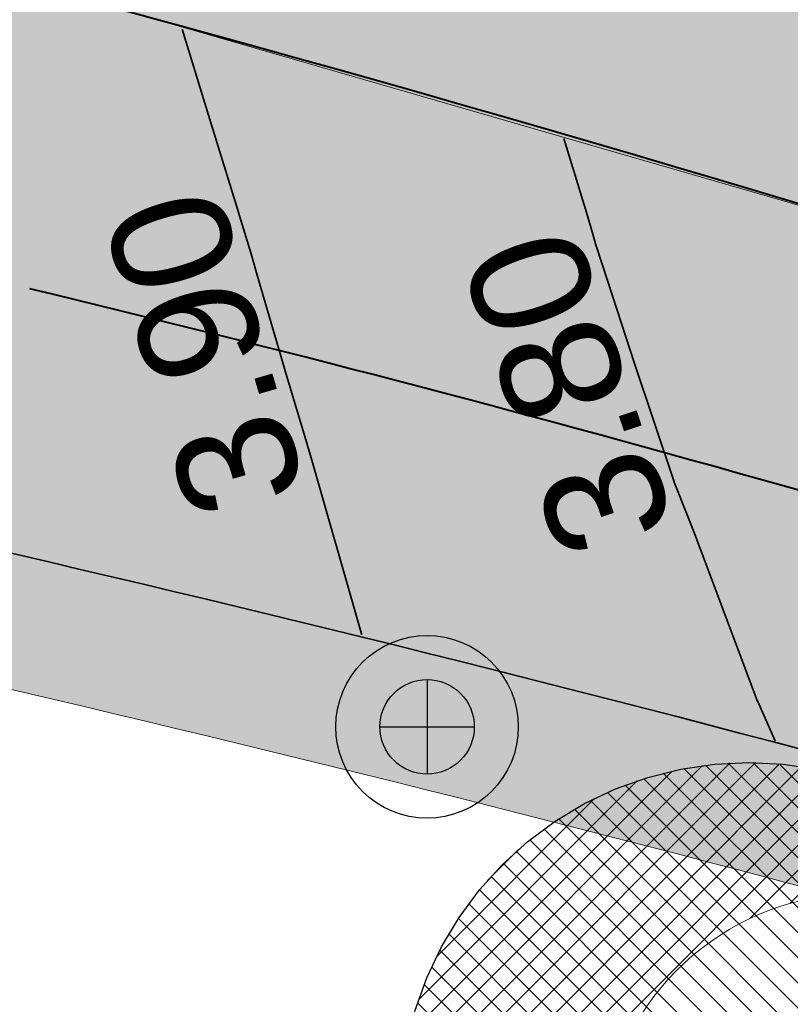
# Model space of a CAD drawing. Header units: metres. Extents: x 538891 to 1080079, y 6588829 to 13178720.
# Tile 114 of 256: x 539311.52 to 539317.33, y 6589445.52 to 6589452.94. Entities that reach past the tile are written whole.
import ezdxf

# ---------------------------------------------------------------- set-up
doc = ezdxf.new("R2010")
doc.units = ezdxf.units.M
doc.header["$LTSCALE"] = 0.4
doc.layers.add('KOLDE PST', color=7, linetype='Continuous')
doc.styles.add('Swis721 Lt BT', font='swissl.ttf')

# ---------------------------------------------------------------- blocks, each defined once
blk = doc.blocks.new('#9_019061_PP_TL (2D)')
at = {"linetype": 'Continuous', "lineweight": 0, "true_color": 0xffdf7f}
h = blk.add_hatch(color=41, dxfattribs=at)
edge = h.paths.add_edge_path()
edge.add_arc((539039.4154101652, 6589463.244350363), 48.29997429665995, 66.57314219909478, 76.14185816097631, ccw=False)
edge.add_line((539058.6184198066, 6589507.562878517), (539066.0345749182, 6589504.349493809))
edge.add_arc((539086.589352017, 6589551.787756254), 51.69997684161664, 246.5731409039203, 263.6668443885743)
edge.add_line((539080.8863548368, 6589500.403289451), (539120.7231832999, 6589495.981924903))
edge.add_arc((539112.6374951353, 6589423.129258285), 73.29999581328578, 66.82796386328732, 83.66684102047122, ccw=False)
edge.add_line((539141.4805500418, 6589490.515960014), (539168.781217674, 6589478.830647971))
edge.add_arc((539204.8645496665, 6589563.132979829), 91.70000002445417, 246.827964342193, 267.830195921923)
edge.add_line((539201.3926800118, 6589471.498727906), (539210.4155722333, 6589471.156865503))
edge.add_arc((539208.5868775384, 6589422.891496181), 48.29999999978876, 71.30953512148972, 87.83019592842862, ccw=False)
edge.add_line((539224.0648710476, 6589468.644329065), (539232.0216122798, 6589465.952596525))
edge.add_arc((539222.407951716, 6589437.534687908), 29.99999999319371, 32.623453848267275, 71.30953511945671, ccw=False)
edge.add_line((539247.6749051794, 6589453.708155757), (539249.0157836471, 6589451.613372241))
edge.add_line((539249.0157836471, 6589451.613372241), (539252.5125743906, 6589453.823353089))
edge.add_line((539252.5125743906, 6589453.823353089), (539252.222101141, 6589454.28296077))
edge.add_arc((539255.6034059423, 6589456.419959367), 3.999998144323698, 78.34070675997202, 212.2930555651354, ccw=False)
edge.add_line((539256.4117717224, 6589460.337424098), (539306.7314928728, 6589449.954046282))
edge.add_arc((539266.3134001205, 6589254.080679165), 199.9999954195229, 69.38189835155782, 78.34076937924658, ccw=False)
edge.add_arc((539390.1600926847, 6589583.253643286), 151.6999385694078, 249.3818962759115, 260.1262747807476)
edge.add_line((539364.146992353, 6589433.800674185), (539400.3056453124, 6589427.507063))
edge.add_arc((539374.8755807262, 6589281.403813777), 148.2998571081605, 76.54589760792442, 80.12627433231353, ccw=False)
edge.add_line((539409.3799683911, 6589425.633820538), (539415.6764660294, 6589424.127498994))
edge.add_line((539415.6764660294, 6589424.127498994), (539461.9164176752, 6589412.655971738))
edge.add_line((539461.9164176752, 6589412.655971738), (539501.0212698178, 6589403.156877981))
edge.add_arc((539453.8114742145, 6589208.80864604), 200.0000001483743, 68.66850267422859, 76.34653551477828, ccw=False)
edge.add_line((539526.5641454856, 6589395.106925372), (539542.9704975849, 6589388.699963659))
edge.add_arc((539635.0753794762, 6589624.553585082), 253.2000000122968, 248.6685026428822, 261.8880643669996)
edge.add_arc((539543.2849724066, 6588980.562303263), 397.2999999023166, 71.92422893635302, 81.88806437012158, ccw=False)
edge.add_arc((539703.1845637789, 6589464.417768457), 112.3042545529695, 250.96499781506, 252.4606867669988)
edge.add_arc((539871.3742939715, 6589937.521631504), 614.357186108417, 250.8007736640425, 252.2964588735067)
edge.add_line((539684.5532260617, 6589352.258749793), (539685.5730097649, 6589355.293153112))
edge.add_arc((539758.7057676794, 6589594.356928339), 249.9997778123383, 250.6606811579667, 252.9904383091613, ccw=False)
edge.add_arc((539543.2849724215, 6588980.562303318), 400.4999998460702, 70.66068219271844, 78.54997938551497)
edge.add_arc((539623.1864813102, 6589375.051845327), 2.00000000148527, 166.3465355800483, 258.5499793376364, ccw=False)
edge.add_line((539621.2429989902, 6589375.523943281), (539622.1456133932, 6589379.239729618))
edge.add_line((539622.1456133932, 6589379.239729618), (539618.2586487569, 6589380.18392553))
edge.add_line((539618.2586487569, 6589380.18392553), (539617.2645513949, 6589376.091531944))
edge.add_arc((539615.3210694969, 6589376.563629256), 1.999999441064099, 259.6901167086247, 346.3465505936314, ccw=False)
edge.add_arc((539543.2849725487, 6588980.562304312), 400.499998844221, 79.69013183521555, 81.88806437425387)
edge.add_arc((539635.0753794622, 6589624.553585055), 249.9999999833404, 248.668502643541, 261.88806437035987, ccw=False)
edge.add_line((539544.134540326, 6589391.680736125), (539527.7281882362, 6589398.087697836))
edge.add_arc((539453.8114743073, 6589208.808646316), 203.1999998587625, 68.66850266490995, 76.34653552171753)
edge.add_line((539501.7766265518, 6589406.266449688), (539462.6793608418, 6589415.763700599))
edge.add_line((539462.6793608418, 6589415.763700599), (539428.9086092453, 6589424.141782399))
edge.add_arc((539429.3901842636, 6589426.08293785), 1.999999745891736, 166.0669591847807, 256.06697375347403, ccw=False)
edge.add_line((539427.4490289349, 6589426.564513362), (539427.4851470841, 6589426.710100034))
edge.add_line((539427.4851470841, 6589426.710100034), (539423.6028358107, 6589427.673250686))
edge.add_line((539423.6028358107, 6589427.673250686), (539423.5765020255, 6589427.567103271))
edge.add_arc((539421.635346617, 6589428.048678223), 1.999999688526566, 256.5458904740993, 346.0669753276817, ccw=False)
edge.add_line((539421.170013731, 6589426.103565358), (539410.1245006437, 6589428.746001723))
edge.add_arc((539374.8755813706, 6589281.403816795), 151.4998540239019, 76.54589761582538, 80.12627434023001)
edge.add_line((539400.8543728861, 6589430.659664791), (539364.6957199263, 6589436.953275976))
edge.add_arc((539390.160108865, 6589583.253702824), 148.4999999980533, 248.6969164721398, 260.12627261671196, ccw=False)
edge.add_line((539336.2098552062, 6589444.900458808), (539332.5649809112, 6589446.321761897))
edge.add_arc((539259.5728721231, 6589259.245281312), 200.8119954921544, 68.68563534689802, 74.77494262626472)
edge.add_arc((539312.8319477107, 6589454.93936929), 1.999999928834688, 166.0669644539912, 254.8231364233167, ccw=False)
edge.add_line((539310.8907921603, 6589455.420944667), (539310.9409658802, 6589455.623187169))
edge.add_line((539310.9409658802, 6589455.623187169), (539305.9872836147, 6589456.852130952))
edge.add_line((539305.9872836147, 6589456.852130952), (539305.9427732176, 6589456.672716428))
edge.add_arc((539304.0016178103, 6589457.154291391), 1.999999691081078, 258.3407607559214, 346.0669749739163, ccw=False)
edge.add_line((539303.5974366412, 6589455.195558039), (539232.7135843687, 6589469.822304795))
edge.add_arc((539252.9225889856, 6589567.758824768), 99.99982906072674, 252.9836061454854, 258.3407738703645, ccw=False)
edge.add_arc((539208.5868928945, 6589422.891557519), 51.49993684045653, 72.9836072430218, 78.65987112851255)
edge.add_arc((539219.1067407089, 6589475.347024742), 1.999999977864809, 165.7554892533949, 258.6598684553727, ccw=False)
edge.add_line((539217.1682317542, 6589475.839145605), (539217.8961277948, 6589478.706394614))
edge.add_line((539217.8961277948, 6589478.706394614), (539213.0431669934, 6589479.910350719))
edge.add_line((539213.0431669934, 6589479.910350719), (539212.0202843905, 6589475.881122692))
edge.add_arc((539210.0817755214, 6589476.373243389), 1.9999998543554, 267.8301925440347, 345.7554932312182, ccw=False)
edge.add_line((539210.0060530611, 6589474.374677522), (539201.5138357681, 6589474.696433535))
edge.add_arc((539204.8645496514, 6589563.132979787), 88.499999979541, 246.8279643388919, 267.83019593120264, ccw=False)
edge.add_line((539170.0403961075, 6589481.772495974), (539142.7397284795, 6589493.457808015))
edge.add_arc((539112.6374951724, 6589423.129258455), 76.49999564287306, 66.82796385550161, 83.66684101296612)
edge.add_line((539121.0761738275, 6589499.162396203), (539081.2393453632, 6589503.58376075))
edge.add_arc((539086.5893523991, 6589551.787757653), 48.49997827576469, 246.573140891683, 263.6668443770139, ccw=False)
edge.add_line((539067.30682455, 6589507.285712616), (539059.8906694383, 6589510.499097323))
edge.add_arc((539039.4154784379, 6589463.244549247), 51.49976466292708, 66.5731240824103, 76.14187874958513)
edge.add_line((539051.7506227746, 6589513.245248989), (539050.9841624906, 6589510.138395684))
at = {"color": 41, "linetype": 'Continuous', "lineweight": 9, "true_color": 0xffdf7f, "flags": 128}
for points in [[(539232.0216122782, 6589465.952596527, -0.1704215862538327), (539247.6749051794, 6589453.708155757), (539249.0157836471, 6589451.613372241), (539252.5125743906, 6589453.823353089), (539252.222101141, 6589454.28296077, -0.6615865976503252), (539256.4117717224, 6589460.337424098), (539306.7314928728, 6589449.954046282, -0.03911037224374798), (539336.7408711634, 6589441.27034098, 0.04691557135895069), (539364.146992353, 6589433.800674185), (539400.3056453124, 6589427.507063, -0.01562361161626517), (539409.3799683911, 6589425.633820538), (539415.6764660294, 6589424.127498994), (539461.9164176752, 6589412.655971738), (539501.0212698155, 6589403.156877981, -0.03351427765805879), (539526.5641454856, 6589395.106925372), (539542.9704975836, 6589388.69996366, 0.05774527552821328)], [(539544.134540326, 6589391.680736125), (539527.7281882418, 6589398.087697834, 0.03351427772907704), (539501.7766265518, 6589406.266449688), (539462.6793608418, 6589415.763700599), (539428.9086092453, 6589424.141782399, -0.4142136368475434), (539427.4490289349, 6589426.564513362), (539427.4851470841, 6589426.710100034), (539423.6028358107, 6589427.673250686), (539423.5765020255, 6589427.567103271, -0.4117674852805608), (539421.170013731, 6589426.103565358), (539410.1245006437, 6589428.746001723, 0.01562361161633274), (539400.8543728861, 6589430.659664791), (539364.6957199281, 6589436.953275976, -0.04991135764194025), (539336.2098552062, 6589444.900458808), (539332.5649809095, 6589446.321761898, 0.02657586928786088), (539312.3083487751, 6589453.00912478, -0.4078693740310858), (539310.8907921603, 6589455.420944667), (539310.9409658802, 6589455.623187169), (539305.9872836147, 6589456.852130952), (539305.9427732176, 6589456.672716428, -0.4026372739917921), (539303.5974366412, 6589455.195558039), (539232.7135843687, 6589469.822304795, -0.02337931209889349), (539223.6581072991, 6589472.136882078, 0.02477243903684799)]]:
    blk.add_lwpolyline(points, format="xyb", dxfattribs=at)
at = {"color": 5, "linetype": 'Continuous', "lineweight": 35, "true_color": 0x0000ff, "flags": 128}
blk.add_lwpolyline([(539400.3056453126, 6589427.507063), (539364.146992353, 6589433.800674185, -0.02830645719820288), (539347.432188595, 6589437.695416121), (539346.7280369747, 6589435.296630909), (539342.3586581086, 6589436.649946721), (539343.1336491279, 6589439.02679078, -0.01116853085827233), (539336.7397837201, 6589441.270750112, 0.03910894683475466), (539306.7314928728, 6589449.954046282), (539282.3134267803, 6589454.992667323), (539281.8082006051, 6589452.544250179), (539277.4010497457, 6589453.453657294), (539277.9062759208, 6589455.902074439), (539256.4117717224, 6589460.337424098, 0.6615865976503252), (539252.222101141, 6589454.28296077), (539252.5125743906, 6589453.823353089)], format="xyb", dxfattribs=at)
at = {"color": 5, "linetype": 'Continuous', "lineweight": 40, "true_color": 0x0000ff, "flags": 128}
blk.add_lwpolyline([(539312.3083487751, 6589453.00912478, -0.02649939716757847), (539332.5079277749, 6589446.344009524), (539336.209855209, 6589444.900458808, 0.04991135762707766), (539364.6957199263, 6589436.953275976), (539400.8543728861, 6589430.659664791, -0.01562361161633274), (539410.1245006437, 6589428.746001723), (539421.170013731, 6589426.103565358, 0.4117674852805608), (539423.5765020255, 6589427.567103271), (539423.6028358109, 6589427.673250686)], format="xyb", dxfattribs=at)
at = {"color": 5, "linetype": 'Continuous', "lineweight": 35, "true_color": 0x0000ff, "flags": 128}
for points in [[(539314.1023724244, 6589448.303816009), (539314.1007174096, 6589448.309624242), (539314.10050733, 6589448.31036151), (539314.1004255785, 6589448.310648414), (539313.7164549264, 6589449.653432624), (539313.71631664, 6589449.653916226), (539313.6922130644, 6589449.738208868), (539313.6915807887, 6589449.740304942), (539313.5382706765, 6589450.248547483), (539313.3153620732, 6589451.013589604), (539313.3152879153, 6589451.01384412), (539313.2689447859, 6589451.172897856), (539313.268815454, 6589451.17331898), (539313.1705746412, 6589451.493206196), (539313.1703878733, 6589451.493814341), (539312.957921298, 6589452.185638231), (539312.9577668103, 6589452.186139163), (539312.748548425, 6589452.864537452)], [(539315.626983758, 6589452.042692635), (539315.7893601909, 6589451.510138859), (539315.7894693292, 6589451.509780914), (539315.8288392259, 6589451.374565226), (539315.8288708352, 6589451.374456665), (539315.8679603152, 6589451.240204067), (539315.9578376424, 6589450.965007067), (539315.9579364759, 6589450.964704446), (539316.1594916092, 6589450.34755917), (539316.4581853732, 6589449.456141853), (539316.4589042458, 6589449.453996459), (539316.5599911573, 6589449.196058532), (539316.5603826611, 6589449.195059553), (539316.6285304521, 6589449.021170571), (539316.6288527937, 6589449.02034807), (539316.661342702, 6589448.93364217), (539316.6615188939, 6589448.933171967), (539317.0755333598, 6589447.828290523), (539317.0848931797, 6589447.807146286), (539317.0852325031, 6589447.806379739), (539317.2182802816, 6589447.505819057)]]:
    blk.add_lwpolyline(points, dxfattribs=at)
at = {"color": 5, "true_color": 0x0000ff, "char_height": 0.9000000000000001, "attachment_point": 8, "line_spacing_factor": 1.004016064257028, "style": 'Swis721 Lt BT'}
for s, insert, rotation in [('3.90', (539313.3608244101, 6589450.553700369), 106.24441964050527), ('3.80', (539316.0946917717, 6589450.27341206), 108.5248347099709)]:
    blk.add_mtext(s, dxfattribs=dict(at, insert=insert, rotation=rotation))
blk = doc.blocks.new('KOLDE PST TL')
at = {"color": 7}
blk.add_blockref('#9_019061_PP_TL (2D)', (0, 0), dxfattribs=at)
blk = doc.blocks.new('#13_Kolde pst HP -xref$0$puu 26')
at = {"linetype": 'Continuous', "lineweight": 5, "true_color": 0x5ec967}
h = blk.add_hatch(dxfattribs=at)
h.set_pattern_fill('#13_ANSI31', color=93, style=0, pattern_type=2)
h.set_pattern_definition([(135, (-218818.7906777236, -2639434.544310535), (-0.0942926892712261, -0.09429268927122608), [])])
edge = h.paths.add_edge_path()
edge.add_arc((547044.5836899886, 6598586.706567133), 3.570267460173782, -55.61859943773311, 39.17386661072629, ccw=False)
edge.add_line((547046.5998168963, 6598583.760036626), (547048.2952174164, 6598586.710216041))
edge.add_arc((547046.9766945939, 6598587.467941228), 1.520739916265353, 330.1149936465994, 450.0000107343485)
edge.add_arc((547046.976694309, 6598586.360776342), 2.627904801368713, 90, 180.0000000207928)
edge.add_arc((547046.976694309, 6598586.360776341), 2.627904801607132, 179.9999999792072, 270)
edge.add_arc((547046.976694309, 6598586.360776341), 2.627904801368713, 270, 360.0000000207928)
edge.add_line((547049.6045991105, 6598586.360776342), (547047.3514780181, 6598588.961818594))
at = {"linetype": 'Continuous', "lineweight": 5, "true_color": 0x00cc66}
h = blk.add_hatch(dxfattribs=at)
h.set_pattern_fill('#13_ANSI31_1', color=112, style=0, pattern_type=2)
h.set_pattern_definition([(45, (-218818.7906777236, -2639434.544310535), (-0.09429268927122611, 0.09429268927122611), [])])
edge = h.paths.add_edge_path()
edge.add_arc((547044.5836938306, 6598586.706569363), 3.570263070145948, 21.24914770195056, 39.17387791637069)
edge.add_arc((547046.9766943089, 6598586.360776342), 2.627904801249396, 81.8006951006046, 180.0000000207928)
edge.add_arc((547046.9766942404, 6598586.360776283), 2.627904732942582, 179.9999987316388, 261.754573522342)
edge.add_arc((547044.5836899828, 6598586.70656713), 3.570267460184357, 304.3814007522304, 315.4138937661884)
edge.add_arc((547047.8255859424, 6598586.037062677), 1.965322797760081, 168.331521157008, 249.1605476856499, ccw=False)
edge.add_arc((547047.8255861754, 6598586.037062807), 1.965323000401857, 87.50250971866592, 168.331526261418, ccw=False)
at = {"color": 114, "linetype": 'Continuous', "lineweight": 5, "true_color": 0x00994c}
for p, q in [((547046.976694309, 6598586.106909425), (547046.976694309, 6598586.614643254)), ((547046.7228273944, 6598586.360776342), (547047.2305612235, 6598586.360776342))]:
    blk.add_line(p, q, dxfattribs=at)
at = {"color": 13, "linetype": 'Continuous', "lineweight": 30, "true_color": 0xd8524f, "flags": 128}
blk.add_lwpolyline([(547049.6045991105, 6598586.360776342), (547049.5919450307, 6598586.103196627), (547049.5541046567, 6598585.848097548), (547049.4914424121, 6598585.597935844), (547049.4045617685, 6598585.355120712), (547049.2942994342, 6598585.121990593), (547049.1617172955, 6598584.900790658), (547049.0080921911, 6598584.693651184), (547048.8349036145, 6598584.502567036), (547048.6438194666, 6598584.329378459), (547048.436679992, 6598584.175753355), (547048.2154800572, 6598584.043171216), (547047.9823499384, 6598583.932908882), (547047.7395348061, 6598583.846028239), (547047.489373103, 6598583.783365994), (547047.2342740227, 6598583.74552562), (547046.976694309, 6598583.73287154), (547046.7191145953, 6598583.74552562), (547046.4640155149, 6598583.783365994), (547046.2138538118, 6598583.846028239), (547045.9710386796, 6598583.932908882), (547045.7379085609, 6598584.043171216), (547045.5167086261, 6598584.175753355), (547045.3095691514, 6598584.329378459), (547045.1184850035, 6598584.502567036), (547044.9452964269, 6598584.693651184), (547044.7916713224, 6598584.900790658), (547044.6590891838, 6598585.121990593), (547044.5488268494, 6598585.355120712), (547044.4619462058, 6598585.597935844), (547044.3992839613, 6598585.848097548), (547044.3614435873, 6598586.103196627), (547044.3487895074, 6598586.360776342), (547044.3614435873, 6598586.618356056), (547044.3992839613, 6598586.873455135), (547044.4619462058, 6598587.123616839), (547044.5488268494, 6598587.36643197), (547044.6590891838, 6598587.59956209), (547044.7916713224, 6598587.820762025), (547044.9452964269, 6598588.027901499), (547045.1184850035, 6598588.218985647), (547045.3095691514, 6598588.392174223), (547045.5167086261, 6598588.545799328), (547045.7379085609, 6598588.678381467), (547045.9710386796, 6598588.788643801), (547046.2138538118, 6598588.875524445), (547046.4640155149, 6598588.938186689), (547046.7191145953, 6598588.976027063), (547046.976694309, 6598588.988681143), (547047.2342740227, 6598588.976027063), (547047.489373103, 6598588.938186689), (547047.7395348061, 6598588.875524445), (547047.9823499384, 6598588.788643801), (547048.2154800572, 6598588.678381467), (547048.436679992, 6598588.545799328), (547048.6438194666, 6598588.392174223), (547048.8349036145, 6598588.218985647), (547049.0080921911, 6598588.027901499), (547049.1617172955, 6598587.820762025), (547049.2942994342, 6598587.59956209), (547049.4045617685, 6598587.36643197), (547049.4914424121, 6598587.123616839), (547049.5541046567, 6598586.873455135), (547049.5919450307, 6598586.618356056)], close=True, dxfattribs=at)
at = {"color": 112, "linetype": 'Continuous', "lineweight": 5, "true_color": 0x00cc66, "flags": 128}
for points in [[(547046.5998168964, 6598583.760036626, 0.2098046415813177), (547048.1172568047, 6598586.195964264, 0.2098046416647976), (547047.3514780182, 6598588.961818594)], [(547047.9112263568, 6598588.000519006, 0.3680721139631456), (547045.9008780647, 6598586.434546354, 0.3680721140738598), (547047.1264212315, 6598584.20030945)]]:
    blk.add_lwpolyline(points, format="xyb", dxfattribs=at)
blk = doc.blocks.new('#13_KOLDE TAIM (2D)')
at = {"linetype": 'Continuous', "lineweight": 0, "true_color": 0xc4f877}
blk.add_hatch(color=71, dxfattribs=at).paths.add_polyline_path([(539310.8453928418, 6589455.646897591), (539310.7391059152, 6589455.1425375), (539310.7853038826, 6589454.502135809), (539311.057021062, 6589453.870173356), (539311.5209651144, 6589453.372067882), (539312.0230819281, 6589453.093911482), (539318.2895437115, 6589451.280542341), (539323.5391855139, 6589449.597091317), (539332.5649809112, 6589446.321761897), (539339.0832647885, 6589443.814088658), (539344.9012207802, 6589441.818618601), (539346.154387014, 6589441.423711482), (539349.7804430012, 6589445.008778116), (539366.4261270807, 6589440.848165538), (539367.3117710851, 6589440.607791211), (539368.6181360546, 6589440.33045653), (539373.0490731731, 6589439.614343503), (539372.3967869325, 6589435.612863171), (539376.0539719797, 6589434.976310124), (539398.6341589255, 6589431.046105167), (539404.2662702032, 6589430.025461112), (539414.7151937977, 6589427.647762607), (539419.6281001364, 6589426.472439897), (539421.5791140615, 6589426.049469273), (539422.2013066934, 6589426.130427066), (539422.9551289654, 6589426.545956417), (539423.265717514, 6589426.89027884), (539423.602835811, 6589427.673250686), (539326.1531639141, 6589451.84923979)])
h = blk.add_hatch(color=71, dxfattribs=at)
edge = h.paths.add_edge_path()
edge.add_line((539342.3586581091, 6589436.649946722), (539343.1336491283, 6589439.02679078))
edge.add_arc((539390.1599609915, 6589583.253265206), 151.6995383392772, 249.3814537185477, 251.9409860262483, ccw=False)
edge.add_arc((539266.3134414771, 6589254.080822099), 199.9998470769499, 69.38222787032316, 78.3407727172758)
edge.add_line((539306.7314928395, 6589449.954046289), (539282.3134267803, 6589454.992667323))
edge.add_line((539282.3134267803, 6589454.992667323), (539281.8087504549, 6589452.54691485))
edge.add_line((539281.8087504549, 6589452.54691485), (539282.7875674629, 6589452.342159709))
edge.add_line((539282.7875674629, 6589452.342159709), (539283.0907031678, 6589453.811209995))
edge.add_line((539283.0907031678, 6589453.811209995), (539306.5294024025, 6589448.974679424))
edge.add_arc((539266.3134674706, 6589254.08091191), 198.9997538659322, 69.38222964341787, 78.34077482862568, ccw=False)
edge.add_arc((539390.1598592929, 6589583.252982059), 152.6992375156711, 249.3814520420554, 251.5657668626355)
edge.add_line((539341.8739300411, 6589438.389162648), (539341.4079203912, 6589436.959943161))
edge.add_line((539341.4079203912, 6589436.959943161), (539342.3586581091, 6589436.649946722))
at = {"color": 71, "linetype": 'Continuous', "lineweight": 5, "true_color": 0xc4f877, "flags": 128}
blk.add_lwpolyline([(539423.602835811, 6589427.673250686), (539326.1531639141, 6589451.84923979), (539310.8453928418, 6589455.646897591), (539310.7391059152, 6589455.1425375), (539310.7853038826, 6589454.502135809), (539311.057021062, 6589453.870173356), (539311.5209651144, 6589453.372067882), (539312.0230819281, 6589453.093911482), (539318.2895437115, 6589451.280542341), (539323.5391855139, 6589449.597091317), (539332.5649809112, 6589446.321761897), (539339.0832647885, 6589443.814088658), (539344.9012207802, 6589441.818618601), (539346.154387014, 6589441.423711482), (539349.7804430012, 6589445.008778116), (539366.4261270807, 6589440.848165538), (539367.3117710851, 6589440.607791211), (539368.6181360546, 6589440.33045653), (539373.0490731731, 6589439.614343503), (539372.3967869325, 6589435.612863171), (539376.0539719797, 6589434.976310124), (539398.6341589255, 6589431.046105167)], dxfattribs=at)
blk.add_lwpolyline([(539342.3586581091, 6589436.649946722), (539343.1336491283, 6589439.02679078, -0.01116853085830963), (539336.73978372, 6589441.270750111, 0.03910894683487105), (539306.7314928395, 6589449.954046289), (539282.3134267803, 6589454.992667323), (539281.8087504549, 6589452.54691485), (539282.7875674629, 6589452.342159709), (539283.0907031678, 6589453.811209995), (539306.5294024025, 6589448.974679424, -0.03910894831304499), (539336.3876391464, 6589440.334804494, 0.009531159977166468), (539341.8739300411, 6589438.389162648), (539341.4079203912, 6589436.959943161)], format="xyb", close=True, dxfattribs=at)
at = {"color": 92, "true_color": 0x00cc00}
blk.add_blockref('#13_Kolde pst HP -xref$0$puu 26', (-7729.954866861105, -9141.646222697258), dxfattribs=at)
blk = doc.blocks.new('Kolde pst Taim')
at = {"color": 13, "true_color": 0xff4646}
blk.add_blockref('#13_KOLDE TAIM (2D)', (0, 0), dxfattribs=at)
blk = doc.blocks.new('#15_Kolde pst ELV-3 (2D)')
at = {"color": 1, "linetype": 'Continuous', "lineweight": 25, "true_color": 0xff0000}
for p, q in [((539314.5956403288, 6589447.966499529), (539314.5956403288, 6589447.25465913)), ((539314.2397201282, 6589447.61057933), (539314.9515605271, 6589447.61057933))]:
    blk.add_line(p, q, dxfattribs=at)
at = {"color": 1, "linetype": 'Continuous', "lineweight": 25, "true_color": 0xff0000, "flags": 128}
for points in [[(539315.2833677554, 6589447.61057933), (539315.2800561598, 6589447.543170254), (539315.2701532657, 6589447.476410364), (539315.2537544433, 6589447.410942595), (539315.2310176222, 6589447.347397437), (539315.2021617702, 6589447.286386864), (539315.1674647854, 6589447.228498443), (539315.1272608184, 6589447.174289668), (539315.0819370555, 6589447.124282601), (539315.0319299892, 6589447.078958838), (539314.977721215, 6589447.038754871), (539314.919832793, 6589447.004057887), (539314.8588222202, 6589446.975202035), (539314.7952770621, 6589446.952465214), (539314.729809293, 6589446.936066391), (539314.6630494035, 6589446.926163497), (539314.5956403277, 6589446.922851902), (539314.528231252, 6589446.926163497), (539314.4614713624, 6589446.936066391), (539314.3960035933, 6589446.952465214), (539314.3324584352, 6589446.975202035), (539314.2714478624, 6589447.004057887), (539314.2135594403, 6589447.038754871), (539314.1593506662, 6589447.078958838), (539314.1093435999, 6589447.124282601), (539314.0640198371, 6589447.174289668), (539314.02381587, 6589447.228498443), (539313.9891188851, 6589447.286386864), (539313.9602630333, 6589447.347397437), (539313.9375262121, 6589447.410942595), (539313.9211273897, 6589447.476410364), (539313.9112244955, 6589447.543170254), (539313.9079129, 6589447.61057933), (539313.9112244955, 6589447.677988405), (539313.9211273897, 6589447.744748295), (539313.9375262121, 6589447.810216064), (539313.9602630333, 6589447.873761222), (539313.9891188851, 6589447.934771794), (539314.02381587, 6589447.992660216), (539314.0640198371, 6589448.046868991), (539314.1093435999, 6589448.096876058), (539314.1593506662, 6589448.142199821), (539314.2135594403, 6589448.182403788), (539314.2714478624, 6589448.217100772), (539314.3324584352, 6589448.245956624), (539314.3960035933, 6589448.268693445), (539314.4614713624, 6589448.285092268), (539314.528231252, 6589448.294995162), (539314.5956403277, 6589448.298306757), (539314.6630494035, 6589448.294995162), (539314.729809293, 6589448.285092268), (539314.7952770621, 6589448.268693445), (539314.8588222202, 6589448.245956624), (539314.919832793, 6589448.217100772), (539314.977721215, 6589448.182403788), (539315.0319299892, 6589448.142199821), (539315.0819370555, 6589448.096876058), (539315.1272608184, 6589448.046868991), (539315.1674647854, 6589447.992660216), (539315.2021617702, 6589447.934771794), (539315.2310176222, 6589447.873761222), (539315.2537544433, 6589447.810216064), (539315.2701532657, 6589447.744748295), (539315.2800561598, 6589447.677988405)], [(539315.2833677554, 6589447.61057933), (539315.2800561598, 6589447.543170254), (539315.2701532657, 6589447.476410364), (539315.2537544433, 6589447.410942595), (539315.2310176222, 6589447.347397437), (539315.2021617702, 6589447.286386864), (539315.1674647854, 6589447.228498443), (539315.1272608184, 6589447.174289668), (539315.0819370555, 6589447.124282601), (539315.0319299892, 6589447.078958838), (539314.977721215, 6589447.038754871), (539314.919832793, 6589447.004057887), (539314.8588222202, 6589446.975202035), (539314.7952770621, 6589446.952465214), (539314.729809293, 6589446.936066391), (539314.6630494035, 6589446.926163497), (539314.5956403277, 6589446.922851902), (539314.528231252, 6589446.926163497), (539314.4614713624, 6589446.936066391), (539314.3960035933, 6589446.952465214), (539314.3324584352, 6589446.975202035), (539314.2714478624, 6589447.004057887), (539314.2135594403, 6589447.038754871), (539314.1593506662, 6589447.078958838), (539314.1093435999, 6589447.124282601), (539314.0640198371, 6589447.174289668), (539314.02381587, 6589447.228498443), (539313.9891188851, 6589447.286386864), (539313.9602630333, 6589447.347397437), (539313.9375262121, 6589447.410942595), (539313.9211273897, 6589447.476410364), (539313.9112244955, 6589447.543170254), (539313.9079129, 6589447.61057933), (539313.9112244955, 6589447.677988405), (539313.9211273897, 6589447.744748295), (539313.9375262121, 6589447.810216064), (539313.9602630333, 6589447.873761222), (539313.9891188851, 6589447.934771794), (539314.02381587, 6589447.992660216), (539314.0640198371, 6589448.046868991), (539314.1093435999, 6589448.096876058), (539314.1593506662, 6589448.142199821), (539314.2135594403, 6589448.182403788), (539314.2714478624, 6589448.217100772), (539314.3324584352, 6589448.245956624), (539314.3960035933, 6589448.268693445), (539314.4614713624, 6589448.285092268), (539314.528231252, 6589448.294995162), (539314.5956403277, 6589448.298306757), (539314.6630494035, 6589448.294995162), (539314.729809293, 6589448.285092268), (539314.7952770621, 6589448.268693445), (539314.8588222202, 6589448.245956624), (539314.919832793, 6589448.217100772), (539314.977721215, 6589448.182403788), (539315.0319299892, 6589448.142199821), (539315.0819370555, 6589448.096876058), (539315.1272608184, 6589448.046868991), (539315.1674647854, 6589447.992660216), (539315.2021617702, 6589447.934771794), (539315.2310176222, 6589447.873761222), (539315.2537544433, 6589447.810216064), (539315.2701532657, 6589447.744748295), (539315.2800561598, 6589447.677988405)], [(539314.9515605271, 6589447.61057933), (539314.9498466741, 6589447.575693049), (539314.9447216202, 6589447.541142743), (539314.9362347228, 6589447.50726115), (539314.9244677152, 6589447.474374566), (539314.9095339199, 6589447.44279971), (539314.8915771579, 6589447.412840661), (539314.8707703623, 6589447.384785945), (539314.8473139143, 6589447.358905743), (539314.8214337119, 6589447.335449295), (539314.7933789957, 6589447.314642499), (539314.7634199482, 6589447.296685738), (539314.7318450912, 6589447.281751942), (539314.6989585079, 6589447.269984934), (539314.665076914, 6589447.261498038), (539314.6305266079, 6589447.256372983), (539314.5956403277, 6589447.25465913), (539314.5607540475, 6589447.256372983), (539314.5262037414, 6589447.261498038), (539314.4923221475, 6589447.269984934), (539314.4594355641, 6589447.281751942), (539314.4278607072, 6589447.296685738), (539314.3979016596, 6589447.314642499), (539314.3698469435, 6589447.335449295), (539314.3439667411, 6589447.358905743), (539314.320510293, 6589447.384785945), (539314.2997034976, 6589447.412840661), (539314.2817467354, 6589447.44279971), (539314.2668129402, 6589447.474374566), (539314.2550459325, 6589447.50726115), (539314.2465590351, 6589447.541142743), (539314.2414339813, 6589447.575693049), (539314.2397201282, 6589447.61057933), (539314.2414339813, 6589447.64546561), (539314.2465590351, 6589447.680015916), (539314.2550459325, 6589447.71389751), (539314.2668129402, 6589447.746784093), (539314.2817467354, 6589447.778358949), (539314.2997034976, 6589447.808317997), (539314.320510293, 6589447.836372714), (539314.3439667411, 6589447.862252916), (539314.3698469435, 6589447.885709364), (539314.3979016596, 6589447.90651616), (539314.4278607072, 6589447.924472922), (539314.4594355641, 6589447.939406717), (539314.4923221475, 6589447.951173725), (539314.5262037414, 6589447.959660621), (539314.5607540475, 6589447.964785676), (539314.5956403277, 6589447.966499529), (539314.6305266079, 6589447.964785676), (539314.665076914, 6589447.959660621), (539314.6989585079, 6589447.951173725), (539314.7318450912, 6589447.939406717), (539314.7634199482, 6589447.924472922), (539314.7933789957, 6589447.90651616), (539314.8214337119, 6589447.885709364), (539314.8473139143, 6589447.862252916), (539314.8707703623, 6589447.836372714), (539314.8915771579, 6589447.808317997), (539314.9095339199, 6589447.778358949), (539314.9244677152, 6589447.746784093), (539314.9362347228, 6589447.71389751), (539314.9447216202, 6589447.680015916), (539314.9498466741, 6589447.64546561)], [(539314.9515605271, 6589447.61057933), (539314.9498466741, 6589447.575693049), (539314.9447216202, 6589447.541142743), (539314.9362347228, 6589447.50726115), (539314.9244677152, 6589447.474374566), (539314.9095339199, 6589447.44279971), (539314.8915771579, 6589447.412840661), (539314.8707703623, 6589447.384785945), (539314.8473139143, 6589447.358905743), (539314.8214337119, 6589447.335449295), (539314.7933789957, 6589447.314642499), (539314.7634199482, 6589447.296685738), (539314.7318450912, 6589447.281751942), (539314.6989585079, 6589447.269984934), (539314.665076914, 6589447.261498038), (539314.6305266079, 6589447.256372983), (539314.5956403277, 6589447.25465913), (539314.5607540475, 6589447.256372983), (539314.5262037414, 6589447.261498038), (539314.4923221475, 6589447.269984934), (539314.4594355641, 6589447.281751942), (539314.4278607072, 6589447.296685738), (539314.3979016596, 6589447.314642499), (539314.3698469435, 6589447.335449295), (539314.3439667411, 6589447.358905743), (539314.320510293, 6589447.384785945), (539314.2997034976, 6589447.412840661), (539314.2817467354, 6589447.44279971), (539314.2668129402, 6589447.474374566), (539314.2550459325, 6589447.50726115), (539314.2465590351, 6589447.541142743), (539314.2414339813, 6589447.575693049), (539314.2397201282, 6589447.61057933), (539314.2414339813, 6589447.64546561), (539314.2465590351, 6589447.680015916), (539314.2550459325, 6589447.71389751), (539314.2668129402, 6589447.746784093), (539314.2817467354, 6589447.778358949), (539314.2997034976, 6589447.808317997), (539314.320510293, 6589447.836372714), (539314.3439667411, 6589447.862252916), (539314.3698469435, 6589447.885709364), (539314.3979016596, 6589447.90651616), (539314.4278607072, 6589447.924472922), (539314.4594355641, 6589447.939406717), (539314.4923221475, 6589447.951173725), (539314.5262037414, 6589447.959660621), (539314.5607540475, 6589447.964785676), (539314.5956403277, 6589447.966499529), (539314.6305266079, 6589447.964785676), (539314.665076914, 6589447.959660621), (539314.6989585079, 6589447.951173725), (539314.7318450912, 6589447.939406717), (539314.7634199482, 6589447.924472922), (539314.7933789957, 6589447.90651616), (539314.8214337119, 6589447.885709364), (539314.8473139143, 6589447.862252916), (539314.8707703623, 6589447.836372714), (539314.8915771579, 6589447.808317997), (539314.9095339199, 6589447.778358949), (539314.9244677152, 6589447.746784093), (539314.9362347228, 6589447.71389751), (539314.9447216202, 6589447.680015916), (539314.9498466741, 6589447.64546561)]]:
    blk.add_lwpolyline(points, close=True, dxfattribs=at)
blk = doc.blocks.new('Kolde pst EL')
at = {"color": 13, "true_color": 0xff4646}
blk.add_blockref('#15_Kolde pst ELV-3 (2D)', (0, 0), dxfattribs=at)
blk = doc.blocks.new('#16_Kolde TL (2D)')
at = {"color": 7, "linetype": 'Continuous', "lineweight": 40, "flags": 128}
blk.add_lwpolyline([(539343.0305335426, 6589440.323464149, -0.0173289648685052), (539333.2452755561, 6589443.930511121, 0.03795912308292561), (539311.6001259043, 6589450.91034506)], format="xyb", dxfattribs=at)
blk = doc.blocks.new('Kolde pst märgistus')
at = {"color": 13, "true_color": 0xff4646}
blk.add_blockref('#16_Kolde TL (2D)', (0, 0), dxfattribs=at)

msp = doc.modelspace()

# ---------------------------------------------------------------- block references
at = {"layer": 'KOLDE PST', "color": 7}
for name in ['KOLDE PST TL', 'Kolde pst märgistus', 'Kolde pst Taim', 'Kolde pst EL']:
    msp.add_blockref(name, (0, 0), dxfattribs=at)

doc.saveas('drawing.dxf')
